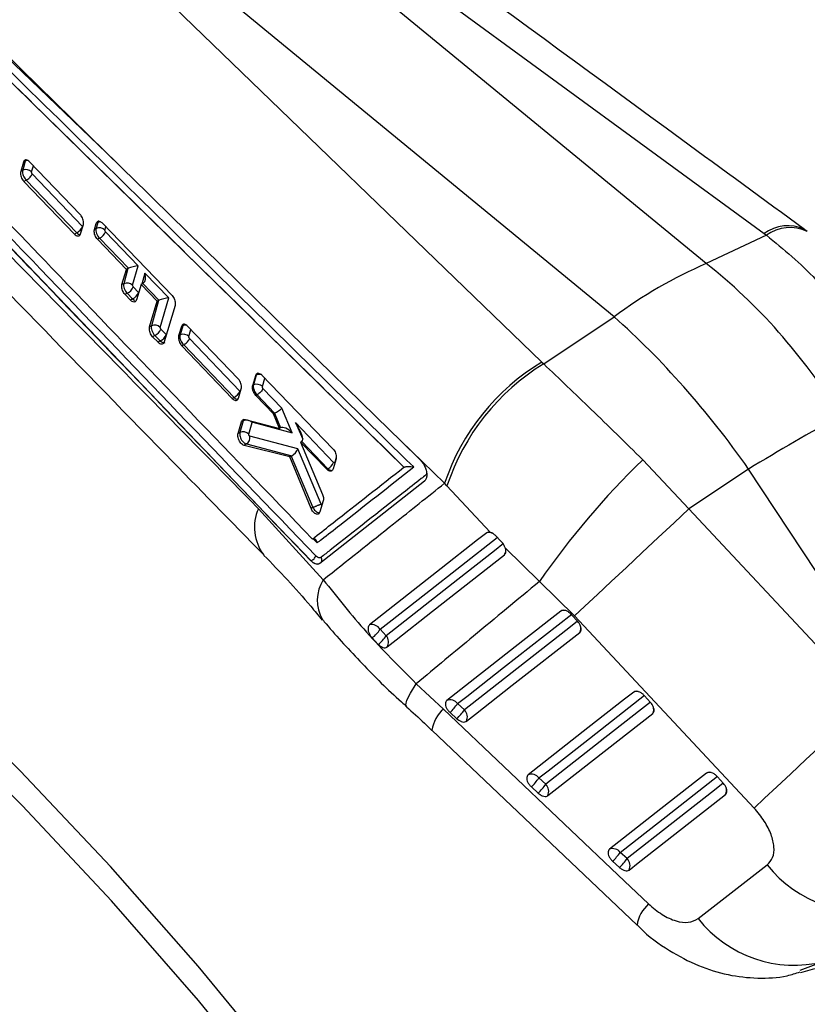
# Model space of a CAD drawing. Header units: millimetres. Extents: x 23 to 407, y 52 to 245.
# Tile 32 of 34: x 362 to 383, y 184 to 211. Entities that reach past the tile are written whole.
import ezdxf

# ---------------------------------------------------------------- set-up
doc = ezdxf.new("R2010")
doc.units = ezdxf.units.MM

msp = doc.modelspace()

# ---------------------------------------------------------------- linework, layer by layer
at = {"color": 7, "linetype": 'Continuous', "lineweight": 25}
for p, q in [((380.28945, 204.05666), (364.61853, 216.93348)), ((365.17071, 217.064), (381.85191, 204.86571)), ((377.79996, 202.6195), (362.12903, 215.49633)), ((361.70022, 215.06052), (375.84822, 201.39985)), ((372.12336, 198.56188), (360.09585, 210.34767)), ((369.61528, 196.03095), (358.90276, 207.19508)), ((361.85028, 206.79581), (361.77742, 206.5458)), ((361.90153, 206.82539), (361.83036, 206.57636)), ((361.86488, 206.82696), (361.85028, 206.79581)), ((361.90153, 206.82539), (361.85028, 206.79581)), ((361.91596, 206.85646), (361.86488, 206.82696)), ((363.38341, 205.38394), (362.01677, 206.80337)), ((361.83036, 206.57636), (361.77742, 206.5458)), ((361.92816, 206.31321), (361.86323, 206.27573)), ((361.86323, 206.27573), (363.22798, 204.8552)), ((361.92816, 206.31321), (361.92819, 206.3132)), ((361.92819, 206.3132), (363.28879, 204.89031)), ((363.44735, 205.06117), (362.08689, 206.48392)), ((363.39465, 204.86294), (363.4686, 205.11357)), ((363.76973, 204.97958), (363.81745, 205.14121)), ((363.81176, 205.00384), (363.76973, 204.97958)), ((363.85764, 205.16441), (363.81176, 205.00384)), ((363.85764, 205.16441), (363.81745, 205.14121)), ((363.98229, 205.14927), (365.8629, 203.19764)), ((364.06662, 204.91548), (364.05247, 204.95978)), ((364.94766, 203.99408), (364.06662, 204.91548)), ((383.01753, 204.92404), (382.91655, 204.99871)), ((363.28879, 204.89031), (363.22798, 204.8552)), ((363.38355, 204.8372), (363.39465, 204.86294)), ((363.90806, 204.74462), (363.85352, 204.71313)), ((364.6345, 203.90143), (363.85352, 204.71313)), ((363.90806, 204.74462), (364.68641, 203.93061)), ((381.91234, 204.82133), (380.28945, 204.05666)), ((381.85191, 204.86571), (381.91234, 204.82133)), ((364.51191, 203.48901), (364.6345, 203.90143)), ((364.6745, 203.92452), (364.55769, 203.51544)), ((364.6745, 203.92452), (364.6345, 203.90143)), ((364.79841, 203.47141), (364.94766, 203.99408)), ((365.77288, 203.13107), (365.13334, 203.7999)), ((364.55769, 203.51544), (364.51191, 203.48901)), ((364.81255, 203.42711), (364.79841, 203.47141)), ((364.95695, 203.27605), (364.81255, 203.42711)), ((365.02804, 203.4924), (364.90504, 203.07968)), ((365.07791, 203.52119), (365.02804, 203.4924)), ((365.46299, 203.0403), (365.02804, 203.4924)), ((365.07791, 203.52119), (365.51163, 203.0676)), ((364.65397, 203.25627), (364.59512, 203.2223)), ((364.73991, 203.07146), (364.59512, 203.2223)), ((364.65397, 203.25627), (364.79837, 203.10521)), ((364.79837, 203.10521), (364.73991, 203.07146)), ((365.49972, 203.06151), (365.30502, 202.37966)), ((365.49972, 203.06151), (365.46299, 203.0403)), ((365.54574, 202.33562), (365.77288, 203.13107)), ((365.25723, 202.35208), (365.46299, 203.0403)), ((365.94617, 202.93091), (365.65013, 201.9426)), ((375.89979, 201.35036), (377.79996, 202.6195)), ((365.30502, 202.37966), (365.25723, 202.35208)), ((365.55988, 202.29133), (365.54574, 202.33562)), ((365.70428, 202.14027), (365.55988, 202.29133)), ((366.11697, 202.36029), (366.04147, 202.10875)), ((366.15115, 202.38001), (366.07998, 202.13098)), ((366.13538, 202.39609), (366.11697, 202.36029)), ((366.15115, 202.38001), (366.11697, 202.36029)), ((366.16901, 202.4155), (366.13538, 202.39609)), ((367.65112, 200.94894), (366.28485, 202.36862)), ((365.4013, 202.12048), (365.34007, 202.08514)), ((365.48477, 201.93425), (365.34007, 202.08514)), ((365.4013, 202.12048), (365.5457, 201.96943)), ((366.07998, 202.13098), (366.04147, 202.10875)), ((367.69701, 200.61568), (366.33653, 202.03846)), ((365.5457, 201.96943), (365.48477, 201.93425)), ((366.1778, 201.86775), (366.12584, 201.83775)), ((366.12584, 201.83775), (367.49066, 200.41723)), ((366.1778, 201.86775), (366.17784, 201.86774)), ((366.17784, 201.86774), (367.53846, 200.44482)), ((375.84822, 201.39985), (375.89979, 201.35036)), ((368.04137, 200.76988), (368.12269, 201.03859)), ((368.13795, 201.0474), (368.06206, 200.78182)), ((368.12269, 201.03859), (368.14433, 201.07795)), ((368.13795, 201.0474), (368.12269, 201.03859)), ((368.15889, 201.08636), (368.14433, 201.07795)), ((368.29109, 201.04721), (370.2099, 199.05632)), ((367.65861, 200.42578), (367.73495, 200.67779)), ((368.06206, 200.78182), (368.04137, 200.76988)), ((368.826, 200.15862), (368.31861, 200.68925)), ((367.53846, 200.44482), (367.49066, 200.41723)), ((367.644, 200.39495), (367.65861, 200.42578)), ((368.15989, 200.51852), (368.12546, 200.49865)), ((368.60134, 200.00417), (368.12546, 200.49865)), ((368.15991, 200.51854), (368.15989, 200.51852)), ((368.15991, 200.51854), (368.63407, 200.02266)), ((369.10519, 199.48887), (368.826, 200.15862)), ((368.62748, 200.01926), (368.60134, 200.00417)), ((368.76353, 199.60623), (368.60134, 200.00417)), ((368.62748, 200.01926), (368.79265, 199.62303)), ((367.64715, 199.47071), (367.74371, 199.78842)), ((367.78498, 199.81224), (367.69533, 199.49853)), ((367.74371, 199.78842), (367.76352, 199.82574)), ((367.78498, 199.81224), (367.74371, 199.78842)), ((367.80404, 199.84914), (367.76352, 199.82574)), ((367.8363, 199.84592), (368.76353, 199.60623)), ((367.93604, 199.45447), (368.02572, 199.76828)), ((368.02572, 199.76828), (368.02895, 199.77454)), ((368.02895, 199.77454), (368.04167, 199.77798)), ((368.04167, 199.77798), (369.10519, 199.48887)), ((368.79147, 199.62236), (368.76353, 199.60623)), ((370.22756, 198.69288), (369.19948, 199.76803)), ((367.69533, 199.49853), (367.64715, 199.47071)), ((369.25877, 199.05571), (367.96534, 199.39724)), ((367.87453, 199.18897), (367.8071, 199.15004)), ((369.04868, 198.83868), (367.8071, 199.15004)), ((367.87453, 199.18897), (369.09708, 198.86615)), ((369.36614, 199.25706), (369.33668, 199.24006)), ((369.33668, 199.24006), (369.92776, 197.82138)), ((370.04242, 198.50667), (369.33668, 199.24006)), ((369.36614, 199.25706), (370.06901, 198.52202)), ((373.2249, 198.12909), (372.03004, 199.27827)), ((372.03004, 199.27827), (372.57839, 198.74115)), ((369.08468, 198.85946), (369.04868, 198.83868)), ((369.62069, 197.44774), (369.04868, 198.83868)), ((369.08468, 198.85946), (369.66943, 197.47588)), ((369.88811, 197.56663), (369.25877, 199.05571)), ((370.29333, 198.78495), (370.21094, 198.51563)), ((370.2566, 198.69383), (370.25362, 198.68775)), ((372.12672, 198.56331), (372.12336, 198.56188)), ((378.57593, 198.76104), (379.82359, 197.43756)), ((370.06901, 198.52202), (370.04242, 198.50667)), ((370.21094, 198.51563), (370.19302, 198.48053)), ((381.43244, 198.51213), (379.82359, 197.43756)), ((385.38278, 192.51161), (381.43244, 198.51213)), ((372.67962, 198.18722), (369.852, 195.96658)), ((373.28822, 198.05859), (373.2249, 198.12909)), ((374.45224, 196.8073), (373.28822, 198.05859)), ((369.66943, 197.47588), (369.62069, 197.44774)), ((369.66943, 197.47588), (369.66949, 197.47582)), ((369.94597, 197.65101), (369.85467, 197.35365)), ((368.19418, 197.44208), (369.94631, 195.52512)), ((369.85467, 197.35365), (369.83836, 197.32063)), ((379.82359, 197.43756), (384.67133, 192.25088)), ((374.76171, 196.54575), (374.58856, 196.72327)), ((375.78725, 195.47806), (374.86112, 196.38738)), ((369.61826, 196.03267), (369.61526, 196.03094)), ((376.73448, 194.54811), (375.78725, 195.47806)), ((376.81887, 194.39662), (376.65295, 194.58096)), ((381.58163, 189.36142), (376.73448, 194.54811)), ((371.64862, 194.01404), (371.48457, 194.18653)), ((371.2652, 193.95455), (371.43206, 193.77971)), ((372.45977, 192.71835), (373.19459, 192.03483)), ((373.76111, 192.01296), (373.57598, 192.18225)), ((378.78706, 192.20994), (378.62115, 192.39428)), ((373.37002, 191.9415), (373.55515, 191.77221)), ((372.88037, 191.46237), (378.42031, 186.20186)), ((375.95723, 190.00477), (375.77209, 190.17406)), ((380.75519, 190.02321), (380.58928, 190.20755)), ((375.56615, 189.93332), (375.75128, 189.76403)), ((378.15338, 187.99661), (377.96824, 188.1659)), ((377.76231, 187.92515), (377.94745, 187.75587)), ((380.06886, 186.37702), (381.93594, 187.82681)), ((382.84045, 184.92171), (383.22266, 185.02996))]:
    msp.add_line(p, q, dxfattribs=at)
at = {"color": 8, "linetype": 'Continuous', "lineweight": 25}
for p, q in [((359.93841, 211.02647), (364.32544, 206.82351)), ((362.07107, 206.53229), (362.11838, 206.69783)), ((363.45201, 205.05737), (363.44735, 205.06117)), ((364.05247, 204.95978), (364.07818, 205.04976)), ((365.13334, 203.7999), (365.04898, 203.50449)), ((366.32069, 202.08692), (366.37456, 202.27541)), ((368.30277, 200.73776), (368.36831, 200.96709)), ((368.04167, 199.77798), (368.03735, 199.79586)), ((369.19948, 199.76803), (369.39139, 199.31869)), ((370.29855, 198.84062), (370.2566, 198.69383)), ((370.26093, 198.67559), (370.25362, 198.68775)), ((370.26391, 198.68567), (370.2566, 198.69383)), ((372.73908, 198.38111), (372.71683, 198.35073)), ((369.67734, 196.62869), (369.78272, 196.51911)), ((383.46119, 185.21796), (382.8127, 184.981))]:
    msp.add_line(p, q, dxfattribs=at)
at = {"color": 7, "linetype": 'Continuous', "lineweight": 25, "flags": 128}
for points in [[(365.35769, 205.8128), (365.20077, 205.96646), (364.51972, 206.63331), (361.7954, 209.30046), (360.0109, 211.04711)], [(372.03004, 199.27827), (371.74241, 199.55999), (369.01842, 202.22791), (365.35769, 205.8128)], [(384.10605, 157.00725), (382.56595, 160.35957), (380.91093, 163.67675), (379.14599, 166.94878), (377.27648, 170.16574), (375.30804, 173.31791), (373.24662, 176.39577), (371.09846, 179.39001), (368.87005, 182.29157), (366.56812, 185.09169), (364.19965, 187.78189), (361.77179, 190.35404), (359.29189, 192.80037), (356.76743, 195.11347), (354.20605, 197.28635), (351.6155, 199.31245), (349.00361, 201.18565)], [(368.17586, 201.09621), (368.15891, 201.08638), (368.15889, 201.08636), (368.15889, 201.08636)], [(383.84583, 156.14068), (382.34074, 159.47916), (380.71936, 162.78459), (378.9867, 166.04679), (377.14808, 169.25572), (375.20916, 172.40152), (373.1759, 175.47448), (371.05457, 178.46517), (368.8517, 181.36437), (366.57406, 184.16317), (364.22866, 186.85294), (361.82272, 189.42542), (359.36364, 191.87268), (356.859, 194.18719), (354.3165, 196.36183), (351.74397, 198.38991), (349.14931, 200.26519)], [(376.73448, 194.54811), (377.01497, 194.81112), (377.34868, 195.12373), (377.72537, 195.47636), (378.13349, 195.8582), (378.56051, 196.25753), (378.99335, 196.6621), (379.41873, 197.05951), (379.82359, 197.43756)], [(374.36124, 196.79125), (374.11615, 196.59892), (373.12904, 195.82434), (371.19794, 194.3089)], [(374.81591, 196.50111), (374.56898, 196.30722), (373.58133, 195.53171), (371.64862, 194.01404)], [(371.66886, 193.70917), (371.91206, 193.89998), (372.90027, 194.67531), (374.83852, 196.19598)], [(369.84784, 195.9646), (369.8606, 195.97155), (369.86062, 195.97157), (369.86062, 195.97157)], [(376.36373, 194.6797), (376.11602, 194.48566), (375.12519, 193.7095), (373.28294, 192.26638)], [(373.57598, 192.18225), (373.82369, 192.37629), (374.81452, 193.15245), (376.65677, 194.59554)], [(373.81369, 191.70443), (374.0614, 191.89847), (375.05222, 192.67462), (376.87524, 194.10267)], [(378.33194, 192.49303), (378.08425, 192.299), (377.09352, 191.52289), (375.47905, 190.25818)], [(375.77209, 190.17406), (376.01978, 190.36808), (377.01052, 191.14418), (378.62498, 192.40887)], [(381.58163, 189.36142), (381.86211, 189.6244), (382.19585, 189.937), (382.57259, 190.28963), (382.98078, 190.67147), (383.40791, 191.07081), (383.84086, 191.4754), (384.26635, 191.87282), (384.67133, 192.25088)], [(373.19459, 192.03483), (378.08376, 187.39177), (378.73436, 186.77389)], [(376.00981, 189.69624), (376.25749, 189.89026), (377.24821, 190.66635), (378.84344, 191.916)], [(380.30009, 190.30633), (380.05244, 190.11232), (379.06185, 189.3363), (377.67519, 188.24999)], [(377.96824, 188.1659), (378.21589, 188.3599), (379.20648, 189.13589), (380.59314, 190.22216)], [(378.20598, 187.68807), (378.45361, 187.88207), (379.44416, 188.65806), (380.81158, 189.72928)]]:
    msp.add_lwpolyline(points, dxfattribs=at)
at = {"color": 8, "linetype": 'Continuous', "lineweight": 25, "flags": 128}
for points in [[(368.19127, 201.09937), (368.18549, 201.0978), (368.15889, 201.08636)], [(368.02895, 199.77454), (368.00832, 199.80167), (368.00592, 199.80428)], [(371.48457, 194.18653), (371.73131, 194.38031), (372.71834, 195.15549), (374.6433, 196.66715)], [(376.81275, 194.40342), (376.57498, 194.21717), (375.58415, 193.44102), (373.76111, 192.01296)], [(372.19727, 192.0973), (372.17919, 192.14338), (372.20846, 192.26993), (372.30289, 192.46344), (372.45977, 192.71835)], [(378.78095, 192.21673), (378.54322, 192.03051), (377.55249, 191.25442), (375.95723, 190.00477)], [(380.74907, 190.03), (380.51141, 189.84382), (379.52084, 189.06784), (378.15338, 187.99661)]]:
    msp.add_lwpolyline(points, dxfattribs=at)
at = {"color": 8, "linetype": 'Continuous', "lineweight": 25}
for centre, radius, start, end in [((361.97908, 206.68267), 0.16243, 96.689123, 118.519438), ((363.93749, 205.01562), 0.16886, 89.989279, 118.218719), ((382.49196, 204.01089), 1.06788, 64.88637, 126.823974), ((382.55112, 203.95063), 1.07989, 64.390489, 126.265206), ((366.23388, 202.22128), 0.179, 85.200353, 117.528629), ((368.22428, 200.87584), 0.19206, 73.582622, 116.712356), ((367.86949, 199.64806), 0.18465, 79.046463, 117.238512), ((367.87399, 199.61651), 0.21461, 45.007836, 74.43475), ((369.3365, 196.94252), 1.24678, 156.379673, 216.842009), ((374.42119, 196.55886), 0.23999, 58.84515, 104.46407), ((374.66249, 196.31915), 0.21484, 325.018138, 358.741847), ((370.81875, 194.97122), 1.03341, 147.589104, 210.490479), ((376.44914, 194.48789), 0.20997, 79.651605, 114.000994), ((376.65993, 194.21441), 0.24258, 332.572891, 19.233364), ((378.41733, 192.30128), 0.2099, 79.671079, 114.005536), ((373.82721, 191.31461), 0.9586, 131.294991, 171.142686), ((378.6282, 192.02773), 0.24251, 332.566149, 19.161066), ((380.38547, 190.11462), 0.20986, 79.704714, 114.008432), ((380.59648, 189.84098), 0.24237, 332.557466, 18.955019), ((379.36661, 186.05414), 0.95801, 131.296917, 171.135772)]:
    msp.add_arc(centre, radius, start, end, dxfattribs=at)
at = {"color": 7, "linetype": 'Continuous', "lineweight": 25}
for centre, radius, start, end in [((361.91966, 206.38466), 0.21147, 44.274618, 114.977747), ((363.15532, 205.17317), 0.31277, 295.261391, 339.017684), ((363.90106, 204.81215), 0.21147, 44.2751, 114.980061), ((363.7746, 205.02747), 0.31276, 295.259526, 339.017075), ((385.16091, 192.74335), 12.31755, 113.296497, 126.698127), ((364.647, 203.32373), 0.2115, 44.285755, 114.979659), ((364.52049, 203.53919), 0.31283, 295.256967, 339.005643), ((364.66485, 203.38817), 0.31288, 295.260905, 339.001706), ((365.39433, 202.18796), 0.21149, 44.283417, 114.980128), ((365.26781, 202.40341), 0.31284, 295.258541, 339.005041), ((365.41222, 202.25235), 0.31283, 295.256967, 339.005643), ((366.16928, 201.93929), 0.21147, 44.275774, 114.978618), ((378.99097, 196.19181), 6.08281, 121.108498, 161.428728), ((379.09293, 196.13519), 6.11508, 121.478267, 161.667256), ((368.15136, 200.59013), 0.21147, 44.275099, 114.979447), ((367.40499, 200.72767), 0.31276, 295.260336, 339.017456), ((415.70697, 142.01884), 66.0775, 118.7494046, 121.2452188), ((367.78464, 199.30685), 0.21146, 44.273003, 114.982477), ((367.76984, 199.35855), 0.19929, 301.687165, 11.194768), ((369.93552, 198.80489), 0.31279, 295.26299, 339.016526), ((393.84773, 182.96276), 21.97301, 134.029238, 145.279357), ((371.25228, 194.0393), 0.27502, 32.366535, 101.394935), ((370.68241, 194.72537), 0.96634, 307.091527, 326.108899), ((370.80666, 194.57495), 1.01169, 308.182735, 326.328908), ((371.44683, 193.84753), 0.26162, 328.070227, 39.527519), ((373.37214, 192.02466), 0.25766, 37.70912, 110.254379), ((372.04758, 193.28128), 1.88252, 314.627014, 324.281234), ((372.23254, 193.11215), 1.88275, 314.627268, 324.280148), ((373.56348, 191.82053), 0.27584, 335.109342, 44.235918), ((375.56826, 190.01647), 0.25765, 37.709772, 110.25853), ((374.24373, 191.27304), 1.88246, 314.627365, 324.281567), ((374.42872, 191.10385), 1.88263, 314.628365, 324.281704), ((375.75959, 189.81234), 0.27584, 335.109638, 44.236564), ((377.76442, 188.00829), 0.25765, 37.713864, 110.264596), ((376.43991, 189.26478), 1.88237, 314.629183, 324.28355), ((376.62468, 189.0958), 1.88286, 314.630625, 324.282413), ((377.95576, 187.80417), 0.27584, 335.109171, 44.239219), ((384.53094, 189.87546), 3.30621, 218.289617, 283.96689), ((382.66317, 188.42617), 3.30598, 218.303984, 283.968397)]:
    msp.add_arc(centre, radius, start, end, dxfattribs=at)
for centre, major_axis, ratio, start_param, end_param in [((362.03628, 206.70143), (-0.0975, 0.17563), 0.57222493, 0.2635386, 0.52531584), ((363.94596, 204.88036), (-0.09714, 0.17484), 0.57233472, 0.52463235, 2.09580857), ((364.78809, 203.82267), (0.16058, -0.04463), 0.71033383, 2.43598305, 2.53266865), ((364.82052, 203.93625), (0.18537, 0.04584), 0.19310026, 0.7683277, 2.33073583), ((377.25312, 194.66072), (-5.41202, 11.02568), 0.68490013, 4.86022853, 5.32841597), ((365.0062, 203.74207), (-0.0559, 0.22605), 0.59325238, 3.34015239, 4.82265133), ((364.6919, 203.39199), (-0.09714, 0.17484), 0.57233472, 0.52481364, 2.09560997), ((365.10935, 203.63419), (0.11178, 0.12416), 0.40211639, 4.0325808, 4.11248999), ((365.61331, 202.95965), (0.16058, -0.04463), 0.71033383, 2.43598305, 2.53266865), ((365.64574, 203.07323), (0.18537, 0.04584), 0.19310026, 0.7683277, 2.33073583), ((377.25312, 194.66072), (-6.71168, 10.28603), 0.45768532, 4.78913364, 5.25732108), ((365.43923, 202.25621), (-0.09714, 0.17484), 0.57233472, 0.52481364, 2.09560997), ((366.28572, 202.25629), (-0.09737, 0.17535), 0.57226387, 0.21729459, 0.52555629), ((368.27235, 200.92391), (-0.09725, 0.17508), 0.5723016, 0.1780672, 0.5258365), ((368.69886, 200.10078), (0.14179, 0.09269), 0.21557991, 4.1028174, 5.66522564), ((368.80787, 199.83929), (0.19915, -0.16424), 0.50395798, 2.90185638, 2.95544793), ((367.91949, 199.6886), (-0.09732, 0.17525), 0.57227835, 0.20170252, 0.52565861), ((368.8667, 199.46131), (-0.05597, 0.16969), 0.7566158, 0.14598027, 0.1560028), ((368.97805, 199.43104), (0.20276, -0.17806), 0.48299177, 1.35656502, 2.97256482), ((369.07234, 199.7102), (-0.29751, 0.45082), 0.25564516, 3.14528551, 4.67209775), ((369.25131, 199.52303), (-0.10631, 0.27009), 0.46660915, 3.21131336, 3.24690826), ((369.20127, 198.83311), (0.16546, 0.03548), 0.38661977, 2.16649621, 2.26662064), ((369.13163, 198.99787), (0.11881, 0.13696), 0.44932094, 3.9732481, 5.48843521)]:
    msp.add_ellipse(centre, major_axis=major_axis, ratio=ratio, start_param=start_param, end_param=end_param, dxfattribs=at)
at = {"color": 8, "linetype": 'Continuous', "lineweight": 25}
for centre, start_param, end_param in [((363.99185, 205.04093), 0.00940206, 0.52463235), ((364.8363, 203.24093), 2.09560997, 2.52523028), ((365.58363, 202.10515), 2.09560997, 3.15099471)]:
    msp.add_ellipse(centre, major_axis=(-0.09714, 0.17484), ratio=0.57233472, start_param=start_param, end_param=end_param, dxfattribs=at)
at = {"color": 7, "linetype": 'Continuous', "lineweight": 25}
for points, knots in [([(382.94572, 204.97751), (381.83732, 205.78766), (376.32943, 209.8135), (370.8244, 213.84078), (366.4272, 217.05761)], [0, 0, 0, 0, 0.20123926, 1, 1, 1, 1]), ([(372.38938, 198.56752), (370.33665, 200.58019), (366.25483, 204.58236), (362.16989, 208.58239), (360.13925, 210.57083)], [0, 0, 0, 0, 0.50289597, 1, 1, 1, 1]), ([(360.09658, 210.34809), (362.10012, 208.38724), (366.1117, 204.46115), (370.11904, 200.52814), (372.12648, 198.56355), (372.12672, 198.56331)], [0, 0, 0, 0, 0.499408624, 0.999938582, 1, 1, 1, 1]), ([(358.34133, 207.4741), (359.075, 206.72698), (362.3535, 203.38835), (365.64176, 200.04064), (368.19418, 197.44208)], [0, 0, 0, 0, 0.223780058, 1, 1, 1, 1]), ([(369.74588, 196.16928), (367.26413, 198.75079), (363.68853, 202.4701), (360.12295, 206.19446), (359.03218, 207.33381)], [0, 0, 0, 0, 0.694082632, 1, 1, 1, 1]), ([(359.25366, 207.4445), (359.26014, 207.43776), (359.48906, 207.19908), (360.60802, 206.03287), (364.06638, 202.43142), (367.30725, 199.06422), (369.65618, 196.62373)], [0, 0, 0, 0, 0.00186933, 0.06612333, 0.32313921, 1, 1, 1, 1]), ([(358.90349, 207.19513), (359.99443, 206.05605), (363.56043, 202.33265), (367.13632, 198.61381), (369.61824, 196.03266)], [0, 0, 0, 0, 0.30592639, 1, 1, 1, 1]), ([(362.01677, 206.80337), (362.00202, 206.81664), (361.97254, 206.84318), (361.92774, 206.85815), (361.8898, 206.85359), (361.87276, 206.83539), (361.86488, 206.82696)], [0, 0, 0, 0, 0.25952988, 0.51910173, 0.77746069, 1, 1, 1, 1]), ([(358.24589, 206.55422), (360.72688, 204.00203), (364.08559, 200.54694), (367.45782, 197.09689), (368.33907, 196.19531)], [0, 0, 0, 0, 0.73867389, 1, 1, 1, 1]), ([(361.77742, 206.5458), (361.77431, 206.52878), (361.76808, 206.49476), (361.77769, 206.43079), (361.80042, 206.36621), (361.83101, 206.31248), (361.85405, 206.2862), (361.86323, 206.27573)], [0, 0, 0, 0, 0.21342863, 0.42679304, 0.64115785, 0.85703796, 1, 1, 1, 1]), ([(361.83036, 206.57636), (361.83036, 206.57635), (361.82647, 206.56063), (361.82254, 206.52545), (361.83368, 206.46413), (361.85893, 206.40165), (361.89256, 206.35016), (361.91743, 206.32285), (361.92815, 206.31321), (361.92816, 206.31321)], [0, 0, 0, 0, 0.00012907, 0.21445684, 0.42549729, 0.63628603, 0.84955719, 0.99987471, 1, 1, 1, 1]), ([(362.08689, 206.48392), (362.08514, 206.48594), (362.08089, 206.49084), (362.07535, 206.50069), (362.07129, 206.51222), (362.06957, 206.52343), (362.07058, 206.52937), (362.07107, 206.53229)], [0, 0, 0, 0, 0.15280636, 0.3712835, 0.58491496, 0.7953718, 1, 1, 1, 1]), ([(361.92819, 206.3132), (361.94287, 206.32106), (361.97221, 206.33677), (362.01582, 206.37386), (362.05341, 206.41666), (362.07702, 206.45514), (362.08433, 206.47647), (362.08689, 206.48392)], [0, 0, 0, 0, 0.21587637, 0.43174845, 0.6476221, 0.87680942, 1, 1, 1, 1]), ([(363.4686, 205.11357), (363.4718, 205.13058), (363.47822, 205.16459), (363.46887, 205.22857), (363.44631, 205.29318), (363.41575, 205.34704), (363.39265, 205.3734), (363.38341, 205.38394)], [0, 0, 0, 0, 0.213195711, 0.426348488, 0.640568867, 0.856356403, 1, 1, 1, 1]), ([(363.81745, 205.14121), (363.82336, 205.15516), (363.83516, 205.18305), (363.86856, 205.20193), (363.90909, 205.20037), (363.94898, 205.18069), (363.97274, 205.15829), (363.98229, 205.14927)], [0, 0, 0, 0, 0.21370994, 0.42741246, 0.64125669, 0.85570205, 1, 1, 1, 1]), ([(363.85352, 204.71313), (363.83995, 204.72923), (363.8128, 204.76143), (363.78249, 204.82407), (363.76472, 204.88832), (363.76138, 204.94219), (363.76738, 204.96907), (363.76973, 204.97958)], [0, 0, 0, 0, 0.21569563, 0.43140475, 0.64697421, 0.86191978, 1, 1, 1, 1]), ([(363.22798, 204.8552), (363.24266, 204.84193), (363.27202, 204.81539), (363.31674, 204.80042), (363.35691, 204.80513), (363.37461, 204.82643), (363.38355, 204.8372)], [0, 0, 0, 0, 0.24930136, 0.49865505, 0.74673101, 1, 1, 1, 1]), ([(381.91234, 204.82133), (382.37646, 204.4424), (383.31924, 203.67266), (384.04589, 202.65066), (384.41483, 202.13176)], [0, 0, 0, 0, 0.49227882, 1, 1, 1, 1]), ([(364.59512, 203.2223), (364.58157, 203.23842), (364.55448, 203.27066), (364.52429, 203.33337), (364.50666, 203.39772), (364.50347, 203.45162), (364.50954, 203.47852), (364.51191, 203.48901)], [0, 0, 0, 0, 0.215777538, 0.431563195, 0.647247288, 0.862311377, 1, 1, 1, 1]), ([(364.90504, 203.07968), (364.89908, 203.0657), (364.88717, 203.03773), (364.85367, 203.01876), (364.81311, 203.02027), (364.77321, 203.03995), (364.74948, 203.06241), (364.73991, 203.07146)], [0, 0, 0, 0, 0.21361875, 0.427226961, 0.640926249, 0.855224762, 1, 1, 1, 1]), ([(365.8629, 203.19764), (365.87648, 203.18154), (365.90363, 203.14934), (365.93387, 203.08666), (365.95151, 203.02232), (365.95467, 202.96837), (365.94856, 202.94143), (365.94617, 202.93091)], [0, 0, 0, 0, 0.21571132, 0.43141982, 0.64704753, 0.86211119, 1, 1, 1, 1]), ([(365.34007, 202.08514), (365.32653, 202.10127), (365.29945, 202.13353), (365.26934, 202.19629), (365.2518, 202.2607), (365.24872, 202.31465), (365.25484, 202.34157), (365.25723, 202.35208)], [0, 0, 0, 0, 0.215802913, 0.431601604, 0.647305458, 0.862413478, 1, 1, 1, 1]), ([(366.28485, 202.36862), (366.2701, 202.38188), (366.24061, 202.4084), (366.19557, 202.42325), (366.15913, 202.41866), (366.14242, 202.40278), (366.13538, 202.39609)], [0, 0, 0, 0, 0.268803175, 0.537659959, 0.805100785, 1, 1, 1, 1]), ([(366.04147, 202.10875), (366.03819, 202.09162), (366.03163, 202.05737), (366.04082, 201.9931), (366.06326, 201.92826), (366.09369, 201.87445), (366.1167, 201.84818), (366.12584, 201.83775)], [0, 0, 0, 0, 0.21353179, 0.42702445, 0.64160766, 0.85773325, 1, 1, 1, 1]), ([(366.07998, 202.13098), (366.07998, 202.13097), (366.07519, 202.11605), (366.07257, 202.07969), (366.08318, 202.01885), (366.10856, 201.95619), (366.1422, 201.90478), (366.16705, 201.8773), (366.17779, 201.86775), (366.1778, 201.86775)], [0, 0, 0, 0, 0.00013115, 0.21449005, 0.42536876, 0.63615392, 0.84963928, 0.99987095, 1, 1, 1, 1]), ([(366.17784, 201.86774), (366.19251, 201.8756), (366.22186, 201.89131), (366.26547, 201.9284), (366.30292, 201.97106), (366.32658, 202.00953), (366.33392, 202.03087), (366.33653, 202.03846)], [0, 0, 0, 0, 0.21586823, 0.43174337, 0.6476103, 0.87458148, 1, 1, 1, 1]), ([(366.33653, 202.03846), (366.33478, 202.04048), (366.33053, 202.04539), (366.32498, 202.05526), (366.32092, 202.06681), (366.31919, 202.07804), (366.3202, 202.08398), (366.32069, 202.08692)], [0, 0, 0, 0, 0.15254536, 0.37118641, 0.58495393, 0.79525877, 1, 1, 1, 1]), ([(365.65013, 201.9426), (365.64414, 201.9286), (365.63216, 201.9006), (365.59859, 201.88159), (365.55798, 201.88306), (365.51807, 201.90273), (365.49434, 201.92519), (365.48477, 201.93425)], [0, 0, 0, 0, 0.21359353, 0.42719524, 0.64086141, 0.85510739, 1, 1, 1, 1]), ([(375.89979, 201.35036), (376.32283, 200.94772), (377.18218, 200.12981), (378.10658, 199.22197), (378.57593, 198.76104)], [0, 0, 0, 0, 0.49227881, 1, 1, 1, 1]), ([(367.73495, 200.67779), (367.7383, 200.6949), (367.74502, 200.7291), (367.73604, 200.79335), (367.71376, 200.85818), (367.68337, 200.9121), (367.66031, 200.93845), (367.65112, 200.94894)], [0, 0, 0, 0, 0.21331605, 0.42657879, 0.64100128, 0.85699837, 1, 1, 1, 1]), ([(368.16104, 201.08768), (368.16627, 201.09134), (368.18208, 201.10244), (368.21807, 201.09789), (368.25789, 201.07858), (368.2817, 201.05608), (368.29109, 201.04721)], [0, 0, 0, 0, 0.15678524, 0.47410722, 0.79256807, 1, 1, 1, 1]), ([(368.12546, 200.49865), (368.11163, 200.51512), (368.08397, 200.54807), (368.05332, 200.61215), (368.0356, 200.67787), (368.03273, 200.73241), (368.03898, 200.75952), (368.04137, 200.76988)], [0, 0, 0, 0, 0.216956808, 0.43390662, 0.650775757, 0.866583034, 1, 1, 1, 1]), ([(368.06206, 200.78182), (368.06205, 200.78181), (368.05764, 200.76652), (368.05448, 200.73066), (368.0653, 200.66946), (368.09078, 200.60717), (368.12403, 200.55455), (368.14964, 200.52945), (368.15988, 200.51853), (368.15989, 200.51852)], [0, 0, 0, 0, 0.00011389, 0.21473573, 0.42566849, 0.63648224, 0.85016894, 0.99987362, 1, 1, 1, 1]), ([(368.31861, 200.68925), (368.31247, 200.67361), (368.3002, 200.64233), (368.26036, 200.59173), (368.21116, 200.54653), (368.17699, 200.52787), (368.15991, 200.51854)], [0, 0, 0, 0, 0.24999213, 0.50000071, 0.74999679, 1, 1, 1, 1]), ([(368.31861, 200.68925), (368.31687, 200.69126), (368.31262, 200.69616), (368.30706, 200.70603), (368.30299, 200.71761), (368.30126, 200.72886), (368.30227, 200.73482), (368.30277, 200.73776)], [0, 0, 0, 0, 0.151612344, 0.370448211, 0.584385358, 0.794941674, 1, 1, 1, 1]), ([(367.49066, 200.41723), (367.50534, 200.40398), (367.53471, 200.37749), (367.57964, 200.36263), (367.61828, 200.36734), (367.63577, 200.38612), (367.644, 200.39495)], [0, 0, 0, 0, 0.25785629, 0.51576438, 0.7722264, 1, 1, 1, 1]), ([(367.78214, 199.83761), (367.78656, 199.84099), (367.80132, 199.85227), (367.82189, 199.84854), (367.8363, 199.84592)], [0, 0, 0, 0, 0.299570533, 1, 1, 1, 1]), ([(367.8071, 199.15004), (367.79225, 199.1558), (367.76254, 199.16731), (367.7182, 199.20975), (367.68027, 199.26536), (367.65267, 199.33005), (367.63897, 199.39552), (367.63982, 199.44261), (367.64561, 199.46481), (367.64715, 199.47071)], [0, 0, 0, 0, 0.15667818, 0.3133276, 0.47077301, 0.62875719, 0.78647808, 0.94322643, 1, 1, 1, 1]), ([(367.69533, 199.49853), (367.69533, 199.49852), (367.68994, 199.4842), (367.68812, 199.44713), (367.69831, 199.38671), (367.72368, 199.32414), (367.76106, 199.26656), (367.80659, 199.22028), (367.84697, 199.19676), (367.86773, 199.19044), (367.87452, 199.18897), (367.87453, 199.18897)], [0, 0, 0, 0, 0.00008478, 0.15614377, 0.30957845, 0.46293578, 0.61830669, 0.77609099, 0.93575186, 0.99991128, 1, 1, 1, 1]), ([(367.96534, 199.39724), (367.9643, 199.39758), (367.96062, 199.39877), (367.95399, 199.40336), (367.94636, 199.41209), (367.94019, 199.42291), (367.93619, 199.43438), (367.93447, 199.44558), (367.93552, 199.45151), (367.93604, 199.45447)], [0, 0, 0, 0, 0.06366834, 0.22384283, 0.38412429, 0.5421459, 0.69658197, 0.84857354, 1, 1, 1, 1]), ([(370.2099, 199.05632), (370.22372, 199.03986), (370.25135, 199.00692), (370.2819, 198.94285), (370.29947, 198.87713), (370.30217, 198.8225), (370.29578, 198.79535), (370.29333, 198.78495)], [0, 0, 0, 0, 0.21676277, 0.43351569, 0.65027345, 0.8659698, 1, 1, 1, 1]), ([(369.65618, 196.62373), (369.67885, 196.64154), (369.86518, 196.78794), (370.68735, 197.43386), (371.48723, 198.06219), (372.12336, 198.56188)], [0, 0, 0, 0, 0.02757394, 0.22665559, 1, 1, 1, 1]), ([(369.78272, 196.51911), (369.82364, 196.55127), (370.02825, 196.71208), (370.8969, 197.39477), (371.72503, 198.04549), (372.38938, 198.56752)], [0, 0, 0, 0, 0.04711261, 0.23556179, 1, 1, 1, 1]), ([(370.25362, 198.68775), (370.25246, 198.6866), (370.24966, 198.68381), (370.24336, 198.683), (370.23543, 198.68573), (370.23018, 198.6905), (370.22756, 198.69288)], [0, 0, 0, 0, 0.1892409, 0.45638091, 0.72889266, 1, 1, 1, 1]), ([(372.12672, 198.56331), (372.1343, 198.56598), (372.15148, 198.57203), (372.1894, 198.57898), (372.24798, 198.58369), (372.31954, 198.58063), (372.36696, 198.57291), (372.38895, 198.56762), (372.38938, 198.56752)], [0, 0, 0, 0, 0.08447254, 0.19148868, 0.36071815, 0.66706546, 0.99349351, 1, 1, 1, 1]), ([(372.57839, 198.74115), (372.6039, 198.71293), (372.63721, 198.67607), (372.66376, 198.62973), (372.66999, 198.61887)], [0, 0, 0, 0, 0.765719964, 1, 1, 1, 1]), ([(372.66999, 198.61887), (372.67981, 198.59966), (372.70746, 198.54559), (372.73687, 198.44907), (372.74693, 198.34127), (372.73032, 198.25056), (372.70137, 198.20523), (372.68183, 198.18904), (372.67968, 198.18726)], [0, 0, 0, 0, 0.118155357, 0.332701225, 0.546983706, 0.760673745, 0.973705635, 1, 1, 1, 1]), ([(372.71683, 198.35073), (372.67586, 198.31854), (372.471, 198.1576), (371.61066, 197.48168), (370.70958, 196.77367), (369.97256, 196.19451), (369.89065, 196.13015)], [0, 0, 0, 0, 0.04347786, 0.21738753, 0.91302792, 1, 1, 1, 1]), ([(370.19302, 198.48053), (370.18318, 198.47164), (370.1635, 198.45387), (370.1221, 198.45388), (370.08006, 198.47179), (370.05404, 198.4959), (370.04242, 198.50667)], [0, 0, 0, 0, 0.262262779, 0.524498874, 0.787592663, 1, 1, 1, 1]), ([(369.94631, 195.52512), (370.57999, 196.02777), (371.67308, 196.89483), (372.7657, 197.76385), (373.2249, 198.12909)], [0, 0, 0, 0, 0.5797186, 1, 1, 1, 1]), ([(369.92776, 197.82138), (369.9336, 197.8053), (369.94728, 197.76763), (369.95631, 197.70588), (369.94948, 197.66965), (369.94597, 197.65101)], [0, 0, 0, 0, 0.26551995, 0.62207251, 1, 1, 1, 1]), ([(369.66949, 197.47582), (369.67814, 197.47977), (369.69543, 197.48765), (369.72503, 197.50067), (369.75583, 197.51392), (369.78691, 197.52698), (369.81694, 197.5393), (369.84461, 197.55032), (369.86925, 197.55983), (369.88182, 197.56436), (369.88811, 197.56663)], [0, 0, 0, 0, 0.12500037, 0.25000026, 0.37500042, 0.50000514, 0.6250016, 0.75000236, 0.87499679, 1, 1, 1, 1]), ([(369.83836, 197.32063), (369.82871, 197.31136), (369.80941, 197.29283), (369.76827, 197.2914), (369.72354, 197.31021), (369.6792, 197.34909), (369.64363, 197.39772), (369.62736, 197.43319), (369.62069, 197.44774)], [0, 0, 0, 0, 0.17420541, 0.34838898, 0.52312542, 0.69921474, 0.87668546, 1, 1, 1, 1]), ([(374.45224, 196.8073), (374.43647, 196.80951), (374.40145, 196.8144), (374.3755, 196.79946), (374.36124, 196.79125)], [0, 0, 0, 0, 0.45049162, 1, 1, 1, 1]), ([(374.58856, 196.72327), (374.56924, 196.74091), (374.52925, 196.77746), (374.48152, 196.8), (374.45662, 196.80621), (374.45224, 196.8073)], [0, 0, 0, 0, 0.43497952, 0.90074327, 1, 1, 1, 1]), ([(369.78272, 196.51911), (369.78262, 196.51973), (369.78203, 196.52325), (369.77802, 196.54368), (369.76641, 196.57591), (369.74206, 196.60835), (369.71383, 196.62665), (369.68436, 196.63254), (369.66513, 196.62653), (369.65618, 196.62373)], [0, 0, 0, 0, 0.008691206, 0.049171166, 0.289072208, 0.496525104, 0.677751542, 0.849968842, 1, 1, 1, 1]), ([(374.86112, 196.38738), (374.85018, 196.41317), (374.8283, 196.46475), (374.78874, 196.51736), (374.76539, 196.54188), (374.76171, 196.54575)], [0, 0, 0, 0, 0.457272, 0.91444843, 1, 1, 1, 1]), ([(368.33514, 196.1887), (368.33714, 196.18671), (368.76772, 195.75863), (369.30292, 195.18439), (369.81596, 194.55813), (369.91949, 194.43175)], [0, 0, 0, 0, 0.00372182, 0.79895604, 1, 1, 1, 1]), ([(369.61847, 196.03253), (369.63207, 196.03998), (369.65928, 196.05488), (369.69852, 196.09083), (369.73057, 196.1312), (369.74088, 196.15648), (369.74604, 196.16912)], [0, 0, 0, 0, 0.2499956, 0.49998503, 0.74999084, 1, 1, 1, 1]), ([(369.89065, 196.13015), (369.88463, 196.12637), (369.86703, 196.11531), (369.83177, 196.11431), (369.78737, 196.13165), (369.75967, 196.15677), (369.74588, 196.16928)], [0, 0, 0, 0, 0.15620287, 0.45713264, 0.72972925, 1, 1, 1, 1]), ([(374.85418, 196.21717), (374.85921, 196.22303), (374.87555, 196.24212), (374.88163, 196.29527), (374.87371, 196.34995), (374.86311, 196.38146), (374.86112, 196.38738)], [0, 0, 0, 0, 0.16598868, 0.54001274, 0.91366347, 1, 1, 1, 1]), ([(369.85199, 195.96659), (369.83419, 195.95694), (369.79857, 195.93766), (369.72882, 195.94816), (369.66557, 195.9827), (369.62819, 196.01855), (369.61544, 196.03078)], [0, 0, 0, 0, 0.27231881, 0.54462626, 0.84458604, 1, 1, 1, 1]), ([(369.61862, 196.03237), (369.61883, 196.03216), (369.61904, 196.03194), (369.61925, 196.03172), (369.61926, 196.03171)], [0, 0, 0, 0, 0.95999131, 1, 1, 1, 1]), ([(369.86062, 195.97157), (369.87149, 195.97992), (369.89323, 195.99662), (369.90884, 196.03766), (369.90988, 196.0845), (369.89706, 196.11493), (369.89065, 196.13015)], [0, 0, 0, 0, 0.24999987, 0.49999657, 0.74999145, 1, 1, 1, 1]), ([(369.94631, 195.52512), (370.32503, 195.04831), (371.09108, 194.08386), (372.00014, 193.17691), (372.45977, 192.71835)], [0, 0, 0, 0, 0.49438635, 1, 1, 1, 1]), ([(375.78725, 195.47806), (375.19311, 194.98592), (374.08335, 194.06669), (372.97482, 193.14608), (372.45977, 192.71835)], [0, 0, 0, 0, 0.535379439, 1, 1, 1, 1]), ([(376.65295, 194.58096), (376.63578, 194.5983), (376.59789, 194.63657), (376.52985, 194.67922), (376.46017, 194.70195), (376.40952, 194.70344), (376.38878, 194.69207), (376.38328, 194.68906)], [0, 0, 0, 0, 0.19792204, 0.43663595, 0.67535795, 0.91407149, 1, 1, 1, 1]), ([(369.9297, 194.44798), (369.96046, 194.41085), (370.2908, 194.01208), (370.99047, 193.26443), (371.72596, 192.51198), (372.15263, 192.14247), (372.20104, 192.10055)], [0, 0, 0, 0, 0.04616902, 0.49583743, 0.94280786, 1, 1, 1, 1]), ([(371.19794, 194.3089), (371.18766, 194.29814), (371.16535, 194.27478), (371.15248, 194.21507), (371.15987, 194.14023), (371.18899, 194.06022), (371.22774, 193.99686), (371.25602, 193.96493), (371.2652, 193.95455)], [0, 0, 0, 0, 0.16046941, 0.34832119, 0.53601946, 0.72327894, 0.91009421, 1, 1, 1, 1]), ([(376.87524, 194.10267), (376.87543, 194.10283), (376.88898, 194.11354), (376.90933, 194.14262), (376.91617, 194.20351), (376.89878, 194.27499), (376.86381, 194.34243), (376.83198, 194.38081), (376.81887, 194.39662)], [0, 0, 0, 0, 0.00308764, 0.215171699, 0.427260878, 0.639360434, 0.851443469, 1, 1, 1, 1]), ([(371.43206, 193.77971), (371.45217, 193.76128), (371.49314, 193.72375), (371.55991, 193.69256), (371.62159, 193.68537), (371.65505, 193.69835), (371.66866, 193.70901), (371.66886, 193.70917)], [0, 0, 0, 0, 0.24200979, 0.49282836, 0.74420781, 0.99619212, 1, 1, 1, 1]), ([(378.62115, 192.39428), (378.60397, 192.41162), (378.56608, 192.44989), (378.49804, 192.49254), (378.42836, 192.51527), (378.37772, 192.51676), (378.35698, 192.5054), (378.35149, 192.50239)], [0, 0, 0, 0, 0.19792198, 0.43664759, 0.67536832, 0.91408137, 1, 1, 1, 1]), ([(373.28294, 192.26638), (373.2717, 192.25414), (373.24884, 192.22924), (373.24205, 192.16847), (373.2579, 192.09747), (373.29645, 192.02312), (373.33853, 191.97117), (373.3649, 191.94633), (373.37002, 191.9415)], [0, 0, 0, 0, 0.18582706, 0.37779486, 0.56976131, 0.76172696, 0.95369388, 1, 1, 1, 1]), ([(378.84344, 191.916), (378.85499, 191.92871), (378.8781, 191.95415), (378.8842, 192.01612), (378.86744, 192.08715), (378.83249, 192.15506), (378.80043, 192.19379), (378.78706, 192.20994)], [0, 0, 0, 0, 0.21209297, 0.4241878, 0.63628404, 0.8483818, 1, 1, 1, 1]), ([(372.19499, 192.09568), (372.35729, 191.95055), (372.5885, 191.7438), (372.81007, 191.52366), (372.87612, 191.45805)], [0, 0, 0, 0, 0.70194879, 1, 1, 1, 1]), ([(373.55515, 191.77221), (373.57155, 191.75848), (373.61017, 191.72611), (373.67635, 191.6928), (373.74399, 191.67912), (373.78908, 191.68761), (373.80846, 191.70086), (373.81369, 191.70443)], [0, 0, 0, 0, 0.17945718, 0.42292309, 0.66639033, 0.90985699, 1, 1, 1, 1]), ([(380.58928, 190.20755), (380.5721, 190.2249), (380.53421, 190.26317), (380.46617, 190.30582), (380.3965, 190.32856), (380.34586, 190.33005), (380.32513, 190.31869), (380.31964, 190.31568)], [0, 0, 0, 0, 0.19794669, 0.43666221, 0.67537592, 0.91408302, 1, 1, 1, 1]), ([(375.47905, 190.25818), (375.4678, 190.24593), (375.44495, 190.22104), (375.43816, 190.16027), (375.45402, 190.08928), (375.49257, 190.01493), (375.53465, 189.96298), (375.56102, 189.93814), (375.56615, 189.93332)], [0, 0, 0, 0, 0.1858179, 0.37778956, 0.56975953, 0.76173184, 0.95369886, 1, 1, 1, 1]), ([(375.75128, 189.76403), (375.76765, 189.75031), (375.80625, 189.71796), (375.8724, 189.68463), (375.94005, 189.67093), (375.98517, 189.6794), (376.00456, 189.69265), (376.00981, 189.69624)], [0, 0, 0, 0, 0.17919656, 0.42266356, 0.66612587, 0.9095858, 1, 1, 1, 1]), ([(380.81158, 189.72928), (380.82261, 189.74122), (380.84529, 189.76577), (380.85256, 189.82588), (380.83702, 189.89654), (380.80242, 189.96581), (380.76949, 190.00583), (380.75519, 190.02321)], [0, 0, 0, 0, 0.201079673, 0.413166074, 0.625251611, 0.837337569, 1, 1, 1, 1]), ([(381.93594, 187.82681), (381.99227, 187.88767), (382.10498, 188.00945), (382.13552, 188.30715), (382.05508, 188.65043), (381.87004, 189.02029), (381.67914, 189.24608), (381.58163, 189.36142)], [0, 0, 0, 0, 0.19732749, 0.39483393, 0.58988217, 0.79049807, 1, 1, 1, 1]), ([(377.67519, 188.24999), (377.66396, 188.23777), (377.64113, 188.21291), (377.63431, 188.15221), (377.65014, 188.08123), (377.68865, 188.00688), (377.73075, 187.95489), (377.75715, 187.93001), (377.76231, 187.92515)], [0, 0, 0, 0, 0.18550766, 0.37747314, 0.56944566, 0.76141209, 0.95338474, 1, 1, 1, 1]), ([(377.94745, 187.75587), (377.95003, 187.75354), (377.97422, 187.73176), (378.02421, 187.69661), (378.0952, 187.66845), (378.16038, 187.66309), (378.19085, 187.67979), (378.20598, 187.68807)], [0, 0, 0, 0, 0.02907545, 0.27269113, 0.51628876, 0.75989362, 1, 1, 1, 1]), ([(378.73436, 186.77389), (378.85328, 186.67263), (379.09136, 186.46989), (379.47136, 186.29888), (379.82358, 186.24879), (379.98577, 186.33358), (380.06886, 186.37702)], [0, 0, 0, 0, 0.253414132, 0.507371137, 0.747644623, 1, 1, 1, 1]), ([(378.42213, 186.20606), (378.44551, 186.18191), (378.70451, 185.91438), (379.25184, 185.51973), (380.05604, 185.09367), (380.86488, 184.8411), (381.67363, 184.75339), (382.3385, 184.78363), (382.70837, 184.90127), (382.82448, 184.9382)], [0, 0, 0, 0, 0.02074806, 0.22978392, 0.41351459, 0.58873059, 0.75746615, 0.92386267, 1, 1, 1, 1])]:
    msp.add_open_spline(points, degree=3, knots=knots, dxfattribs=at)
at = {"color": 8, "linetype": 'Continuous', "lineweight": 25}
for points, knots in [([(363.28879, 204.89031), (363.2888, 204.8903), (363.30415, 204.87665), (363.33585, 204.85441), (363.37059, 204.83953), (363.38494, 204.84238), (363.38587, 204.84256)], [0, 0, 0, 0, 0.00028763, 0.47895054, 0.96647176, 1, 1, 1, 1]), ([(367.53846, 200.44482), (367.53847, 200.44481), (367.55313, 200.42916), (367.58604, 200.40934), (367.62406, 200.39356), (367.64161, 200.39792), (367.64592, 200.39899)], [0, 0, 0, 0, 0.00025044, 0.4254682, 0.85900409, 1, 1, 1, 1]), ([(367.71334, 200.60647), (367.71314, 200.60643), (367.71068, 200.60598), (367.70481, 200.60875), (367.69961, 200.61337), (367.69701, 200.61568)], [0, 0, 0, 0, 0.0423316, 0.52186845, 1, 1, 1, 1]), ([(370.06901, 198.52202), (370.06902, 198.52201), (370.08427, 198.50813), (370.11645, 198.48523), (370.15994, 198.47003), (370.18181, 198.4763), (370.1906, 198.47882)], [0, 0, 0, 0, 0.00020902, 0.36933517, 0.74623164, 1, 1, 1, 1]), ([(369.66949, 197.47582), (369.6775, 197.46098), (369.69632, 197.4261), (369.73591, 197.37925), (369.7825, 197.34434), (369.82044, 197.32764), (369.83853, 197.33019), (369.84342, 197.33087)], [0, 0, 0, 0, 0.18218252, 0.42805639, 0.6704559, 0.91099887, 1, 1, 1, 1]), ([(369.9119, 197.54003), (369.91031, 197.5406), (369.90612, 197.54212), (369.89913, 197.54859), (369.89254, 197.5573), (369.88942, 197.56387), (369.88811, 197.56663)], [0, 0, 0, 0, 0.18004282, 0.47633799, 0.7796062, 1, 1, 1, 1]), ([(369.61926, 196.03171), (369.61927, 196.0317), (369.64124, 196.00779), (369.68975, 195.97402), (369.76298, 195.94472), (369.81706, 195.94614), (369.84204, 195.96113), (369.84784, 195.9646)], [0, 0, 0, 0, 0.00011681, 0.28744484, 0.57978035, 0.90259725, 1, 1, 1, 1])]:
    msp.add_open_spline(points, degree=3, knots=knots, dxfattribs=at)

doc.saveas('drawing.dxf')
